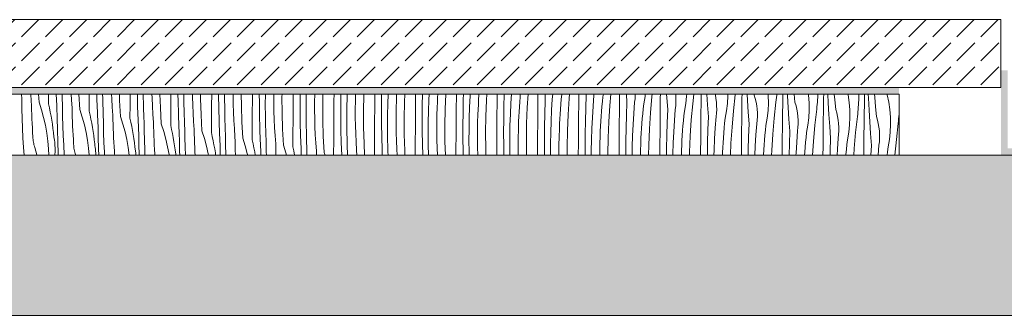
# Model space of a CAD drawing. Header units: millimetres. Extents: x -5600 to 56024, y 506 to 54141.
# Tile 5 of 48: x 16870 to 19772, y 4555 to 5429. Entities that reach past the tile are written whole.
import ezdxf

# ---------------------------------------------------------------- set-up
doc = ezdxf.new("R2010")
doc.units = ezdxf.units.MM
for name, color, linetype, lineweight in [('02', 251, 'Continuous', 15), ('2D Drafting - General2', 251, 'Continuous', 15), ('2D Drafting - General81', 251, 'Continuous', 20)]:
    doc.layers.add(name, color=color, linetype=linetype, lineweight=lineweight)

# ---------------------------------------------------------------- blocks, each defined once
blk = doc.blocks.new('*X70')
at = {"layer": '2D Drafting - General81', "linetype": 'Continuous'}
for p, q in [((-78346.6, -134735.3), (-78346.8, -134731.3)), ((-78346.4, -134740.9), (-78346.6, -134735.3)), ((-78318.1, -134751.4), (-78319.6, -134731.3)), ((-78295.3, -134755.4), (-78296.6, -134731.3)), ((-78267.5, -134760.3), (-78267.3, -134731.3)), ((-78243.3, -134764.6), (-78244.5, -134731.3)), ((-78227.4, -134734.3), (-78227.5, -134731.3)), ((-78227.2, -134739.9), (-78227.4, -134734.3)), ((-78199.8, -134748.5), (-78200.9, -134731.3)), ((-78175.2, -134776.6), (-78177.6, -134731.3)), ((-78147.1, -134742.1), (-78147.1, -134731.3)), ((-78124.6, -134747.6), (-78125.1, -134731.3)), ((-78107.6, -134744.4), (-78107.9, -134731.3)), ((-78081.2, -134745.5), (-78081.9, -134731.3)), ((-78057.7, -134750), (-78058.2, -134731.3)), ((-78027.1, -134763.3), (-78026.9, -134731.3)), ((-78004.6, -134768.8), (-78005.5, -134731.3)), ((-77988.2, -134732.5), (-77988.3, -134731.3)), ((-77987.6, -134765.6), (-77988.2, -134732.5)), ((-77962.2, -134742.6), (-77962.6, -134731.3)), ((-77937.6, -134771.2), (-77938.8, -134731.3)), ((-77906.7, -134745.1), (-77906.6, -134731.3)), ((-77885.5, -134751.8), (-77885.8, -134731.3)), ((-77868.2, -134753.7), (-77868.3, -134731.3)), ((-77842.9, -134739.6), (-77843, -134731.3)), ((-77842.2, -134763.8), (-77842.9, -134739.6)), ((-77819, -134744.5), (-77819.1, -134731.3)), ((-77786.7, -134766.3), (-77786.4, -134731.3)), ((-77766, -134734.8), (-77766, -134731.3)), ((-77765.4, -134773), (-77766, -134734.8)), ((-77748.3, -134741.8), (-77748.3, -134731.3)), ((-77723.2, -134736.6), (-77723.2, -134731.3)), ((-77722.8, -134760.8), (-77723.2, -134736.6)), ((-77698.9, -134765.7), (-77699.1, -134731.3)), ((-77666.3, -134748.1), (-77666.2, -134731.3)), ((-77645.9, -134756), (-77646, -134731.3)), ((-77628.3, -134763), (-77628.1, -134731.3)), ((-77603.1, -134733.7), (-77603.1, -134731.3)), ((-77603.1, -134757.8), (-77603.1, -134733.7)), ((-77579.1, -134739.1), (-77579, -134731.3)), ((-77578.8, -134786.9), (-77579.1, -134739.1)), ((-77546.3, -134769.3), (-77546, -134731.3)), ((-77526, -134739), (-77526, -134731.3)), ((-77525.8, -134777.2), (-77526, -134739)), ((-77508, -134751.1), (-77507.6, -134731.3)), ((-77483, -134754.8), (-77482.7, -134731.3)), ((-77459.1, -134760.2), (-77458.6, -134731.3)), ((-77425.9, -134751.1), (-77425.7, -134731.3)), ((-77406, -134760.2), (-77405.8, -134731.3)), ((-77387.9, -134772.3), (-77387.3, -134739.2)), ((-77387.3, -134739.2), (-77387, -134731.3)), ((-77362.6, -134751.9), (-77362, -134731.3)), ((-77339, -134781.4), (-77338.2, -134733.6)), ((-77338.2, -134733.6), (-77338.1, -134731.3)), ((-77305.8, -134772.3), (-77305.5, -134733)), ((-77305.5, -134733), (-77305.5, -134731.3)), ((-77285.7, -134743.2), (-77285.5, -134731.3)), ((-77267.2, -134760.4), (-77266.2, -134731.3)), ((-77241.8, -134748.9), (-77241.2, -134734.4)), ((-77241.2, -134734.4), (-77241, -134731.3)), ((-77218.1, -134754.8), (-77217.1, -134731.3)), ((-77185.4, -134754.1), (-77185.3, -134731.3)), ((-77165.6, -134764.4), (-77165, -134731.3)), ((-77146, -134748.6), (-77145.2, -134731.3)), ((-77120.4, -134741.1), (-77119.8, -134731.3)), ((-77098, -134775.9), (-77096.2, -134731.3)), ((-77065.4, -134775.3), (-77065, -134736)), ((-77065, -134736), (-77065, -134731.3)), ((-77044.9, -134747.4), (-77044.4, -134731.3)), ((-77025.9, -134769.7), (-77024.4, -134736.7)), ((-77024.4, -134736.7), (-77024, -134731.3)), ((-76999.5, -134747.8), (-76998.4, -134733.3)), ((-76998.4, -134733.3), (-76998.3, -134731.3)), ((-76976, -134749.3), (-76974.8, -134731.3)), ((-76945, -134757.1), (-76944.8, -134731.3)), ((-76924.8, -134768.6), (-76923.8, -134731.3)), ((-76904.3, -134757.9), (-76902.7, -134731.3)), ((-76877.2, -134740), (-76876.5, -134731.3)), ((-76855.9, -134770.5), (-76853.4, -134731.3)), ((-76824.9, -134778.3), (-76824.6, -134739)), ((-76824.6, -134739), (-76824.5, -134731.3)), ((-76803.7, -134751.6), (-76802.9, -134731.3)), ((-76782.2, -134746.1), (-76781.1, -134731.3)), ((-76755.9, -134746.7), (-76754.5, -134732.3)), ((-76754.5, -134732.3), (-76754.4, -134731.3)), ((-76732.8, -134744), (-76731.7, -134731.3)), ((-76704.5, -134760.1), (-76704.2, -134731.3)), ((-76683.6, -134772.8), (-76682.2, -134734.6)), ((-76682.2, -134734.6), (-76682.4, -134731.3)), ((-76662.2, -134767.3), (-76659.7, -134734.3)), ((-76659.7, -134734.3), (-76659.4, -134731.3)), ((-76634.4, -134753.5), (-76632.9, -134739)), ((-76632.9, -134739), (-76631.5, -134731.3)), ((-76612.7, -134765.1), (-76609.7, -134731.3)), ((-76584.1, -134742), (-76584, -134731.3)), ((-76562.1, -134755.8), (-76564, -134731.3)), ((-76538.4, -134744.8), (-76537.9, -134734.1)), ((-76537.9, -134734.1), (-76537.9, -134731.3)), ((-76512.8, -134760.2), (-76508.9, -134738.4)), ((-76508.9, -134738.4), (-76508.1, -134731.3)), ((-76492.6, -134786.3), (-76488.4, -134738.7)), ((-76488.4, -134738.7), (-76487.6, -134731.3)), ((-76463.8, -134742.2), (-76463.7, -134731.3)), ((-76444.7, -134742.2), (-76445.4, -134731.3)), ((-76418.5, -134733.8), (-76418.8, -134731.3)), ((-76417.8, -134744.5), (-76418.5, -134733.8)), ((-76388.8, -134759.5), (-76386.3, -134737.5)), ((-76386.3, -134737.5), (-76386, -134731.3)), ((-76368.4, -134759.8), (-76365.2, -134731.3)), ((-76343.5, -134742.5), (-76343.4, -134731.3)), ((-76324.6, -134763.3), (-76326.7, -134731.3)), ((-76301.5, -134733.8), (-76302.1, -134731.3)), ((-76299.7, -134744.4), (-76301.5, -134733.8)), ((-76266.2, -134758.7), (-76265.1, -134736.5)), ((-76265.1, -134736.5), (-76265.2, -134731.3)), ((-76248.3, -134781), (-76243, -134733.5)), ((-76243, -134733.5), (-76242.7, -134731.3)), ((-76223.2, -134742.8), (-76223, -134731.3)), ((-76206.8, -134749.7), (-76207.9, -134731.3)), ((-76186.9, -134734.2), (-76187.2, -134731.3)), ((-76183.9, -134744.5), (-76186.9, -134734.2)), ((-76145.4, -134735.5), (-76145.7, -134731.3)), ((-76145, -134757.7), (-76145.4, -134735.5)), ((-76121.4, -134741), (-76120.8, -134734.2)), ((-76120.8, -134734.2), (-76120.5, -134731.3)), ((-76102.8, -134743.1), (-76102.6, -134731.3)), ((-76088.8, -134736), (-76089, -134731.3)), ((-76086.8, -134770.8), (-76088.8, -134736)), ((-76066.9, -134755.4), (-76069.2, -134731.3)), ((-76027.1, -134734.6), (-76027.6, -134731.3)), ((-76025.3, -134756.7), (-76027.1, -134734.6)), ((-75999.7, -134741.6), (-75999.3, -134734.8)), ((-75999.3, -134734.8), (-75999.2, -134731.3)), ((-75982.4, -134743.3), (-75982.2, -134731.3)), ((-75968.7, -134757.1), (-75970, -134731.3)), ((-75949.5, -134748.1), (-75950.9, -134731.3)), ((-75910.3, -134733.8), (-75910.8, -134731.3)), ((-75907, -134755.8), (-75910.3, -134733.8)), ((-75878.9, -134731.3), (-75878.8, -134742.2)), ((-75861.9, -134743.6), (-75861.7, -134731.3)), ((-75850.4, -134743.5), (-75850.9, -134731.3)), ((-75831.8, -134740.8), (-75832.5, -134731.3)), ((-75794.8, -134733.3), (-75795.4, -134731.3)), ((-75790.2, -134755), (-75794.8, -134733.3)), ((-78346.1, -134746.4), (-78346.4, -134740.9)), ((-78345.8, -134775), (-78346.1, -134746.4)), ((-78317.8, -134764.7), (-78318.1, -134751.4)), ((-78317.5, -134778), (-78317.8, -134764.7)), ((-78295.3, -134755.4), (-78288, -134777.8)), ((-78267.5, -134760.3), (-78264.8, -134772.3)), ((-78243.1, -134769.2), (-78243.3, -134764.6)), ((-78227, -134745.4), (-78227.2, -134739.9)), ((-78226.8, -134751), (-78227, -134745.4)), ((-78226.6, -134756.5), (-78226.8, -134751)), ((-78226.3, -134762.1), (-78226.6, -134756.5)), ((-78226.1, -134767.6), (-78226.3, -134762.1)), ((-78225.7, -134796.2), (-78226.1, -134767.6)), ((-78198, -134772.6), (-78199.8, -134748.5)), ((-78147.4, -134781.5), (-78147.1, -134742.1)), ((-78123.3, -134785.7), (-78124.6, -134747.6)), ((-78107.5, -134749.9), (-78107.6, -134744.4)), ((-78107.3, -134755.5), (-78107.5, -134749.9)), ((-78107.1, -134761), (-78107.3, -134755.5)), ((-78106.9, -134766.6), (-78107.1, -134761)), ((-78106.7, -134772.1), (-78106.9, -134766.6)), ((-78079.8, -134769.6), (-78081.2, -134745.5)), ((-78055.1, -134797.7), (-78057.7, -134750)), ((-78027.3, -134802.7), (-78027.1, -134763.3)), ((-78003.2, -134806.9), (-78004.6, -134768.8)), ((-77987.4, -134771.1), (-77987.6, -134765.6)), ((-77961.2, -134766.7), (-77962.2, -134742.6)), ((-77959.7, -134790.8), (-77961.2, -134766.7)), ((-77907, -134784.5), (-77906.7, -134745.1)), ((-77884.5, -134789.9), (-77885.5, -134751.8)), ((-77867.5, -134786.7), (-77868.2, -134753.7)), ((-77841.1, -134787.9), (-77842.2, -134763.8)), ((-77817.5, -134792.3), (-77819, -134744.5)), ((-77786.9, -134805.6), (-77786.7, -134766.3)), ((-77748.1, -134774.9), (-77748.3, -134741.8)), ((-77722.1, -134784.9), (-77722.8, -134760.8)), ((-77697.5, -134813.5), (-77698.9, -134765.7)), ((-77666.6, -134787.5), (-77666.3, -134748.1)), ((-77645.3, -134794.1), (-77645.9, -134756)), ((-77628, -134796), (-77628.3, -134763)), ((-77602.8, -134782), (-77603.1, -134757.8)), ((-77508.2, -134784.2), (-77508, -134751.1)), ((-77483.1, -134779), (-77483, -134754.8)), ((-77458.8, -134808.1), (-77459.1, -134760.2)), ((-77426.2, -134790.5), (-77425.9, -134751.1)), ((-77405.8, -134798.3), (-77406, -134760.2)), ((-77363, -134776), (-77362.6, -134751.9)), ((-77285.9, -134781.3), (-77285.7, -134743.2)), ((-77267.9, -134793.5), (-77267.2, -134760.4)), ((-77242.5, -134773), (-77241.8, -134748.9)), ((-77218.9, -134802.6), (-77218.1, -134754.8)), ((-77185.8, -134793.5), (-77185.4, -134754.1)), ((-77165.8, -134802.5), (-77165.6, -134764.4)), ((-77147.1, -134781.6), (-77146, -134748.6)), ((-77121.7, -134770.1), (-77121.1, -134755.6)), ((-77121.1, -134755.6), (-77120.4, -134741.1)), ((-77045.5, -134785.5), (-77044.9, -134747.4)), ((-77001.1, -134776.7), (-77000.3, -134762.3)), ((-77000.3, -134762.3), (-76999.5, -134747.8)), ((-76978, -134797.1), (-76976, -134749.3)), ((-76945.3, -134796.5), (-76945, -134757.1)), ((-76925.4, -134806.7), (-76924.8, -134768.6)), ((-76905.9, -134790.9), (-76904.3, -134757.9)), ((-76879.4, -134768.9), (-76878.4, -134754.5)), ((-76878.4, -134754.5), (-76877.2, -134740)), ((-76804.7, -134789.7), (-76803.7, -134751.6)), ((-76784.2, -134779.1), (-76782.2, -134746.1)), ((-76758.3, -134775.6), (-76757.2, -134761.2)), ((-76757.2, -134761.2), (-76755.9, -134746.7)), ((-76735.9, -134791.7), (-76732.8, -134744)), ((-76704.8, -134799.5), (-76704.5, -134760.1)), ((-76664.2, -134800.2), (-76662.2, -134767.3)), ((-76637.1, -134782.3), (-76635.8, -134767.9)), ((-76635.8, -134767.9), (-76634.4, -134753.5)), ((-76615.8, -134812.8), (-76612.7, -134765.1)), ((-76584.4, -134781.3), (-76584.1, -134742)), ((-76563.6, -134793.9), (-76562.1, -134755.8)), ((-76542.1, -134788.4), (-76539.6, -134755.5)), ((-76539.6, -134755.5), (-76538.4, -134744.8)), ((-76514.4, -134774.6), (-76512.8, -134760.2)), ((-76464.4, -134802.5), (-76464, -134763.1)), ((-76464, -134763.1), (-76463.8, -134742.2)), ((-76442.1, -134777), (-76444.7, -134742.2)), ((-76419.6, -134776.6), (-76418.4, -134766)), ((-76418.4, -134766), (-76417.8, -134755.3)), ((-76417.8, -134755.3), (-76417.8, -134744.5)), ((-76392.8, -134781.4), (-76388.8, -134759.5)), ((-76372.6, -134807.5), (-76368.4, -134759.8)), ((-76343.9, -134784.3), (-76343.7, -134763.4)), ((-76343.7, -134763.4), (-76343.5, -134742.5)), ((-76322, -134798.1), (-76324.6, -134763.3)), ((-76298.4, -134755), (-76299.7, -134744.4)), ((-76297.8, -134765.7), (-76298.4, -134755)), ((-76297.7, -134776.4), (-76297.8, -134765.7)), ((-76268.8, -134780.7), (-76266.2, -134758.7)), ((-76223.7, -134784.6), (-76223.4, -134763.7)), ((-76223.4, -134763.7), (-76223.2, -134742.8)), ((-76204.5, -134784.5), (-76206.8, -134749.7)), ((-76181.4, -134755), (-76183.9, -134744.5)), ((-76179.6, -134765.5), (-76181.4, -134755)), ((-76178.3, -134776.2), (-76179.6, -134765.5)), ((-76146.1, -134779.9), (-76145, -134757.7)), ((-76128.2, -134802.2), (-76122.9, -134754.7)), ((-76122.9, -134754.7), (-76122.1, -134747.8)), ((-76122.1, -134747.8), (-76121.4, -134741)), ((-76103.4, -134784.8), (-76103.1, -134764)), ((-76103.1, -134764), (-76102.8, -134743.1)), ((-76063.8, -134765.7), (-76066.9, -134755.4)), ((-76061.4, -134776.1), (-76063.8, -134765.7)), ((-76025, -134778.9), (-76025.3, -134756.7)), ((-76002, -134769), (-76001.3, -134762.2)), ((-76001.3, -134762.2), (-76000.7, -134755.3)), ((-76000.7, -134755.3), (-76000.2, -134748.5)), ((-76000.2, -134748.5), (-75999.7, -134741.6)), ((-75983, -134785.1), (-75982.7, -134764.2)), ((-75982.7, -134764.2), (-75982.4, -134743.3)), ((-75966.7, -134792), (-75968.7, -134757.1)), ((-75946.8, -134776.6), (-75949.5, -134748.1)), ((-75905.3, -134777.9), (-75907, -134755.8)), ((-75880.1, -134769.7), (-75879.6, -134762.8)), ((-75879.6, -134762.8), (-75879.3, -134755.9)), ((-75879.3, -134755.9), (-75879, -134749.1)), ((-75879, -134749.1), (-75878.8, -134742.2)), ((-75862.6, -134785.4), (-75862.3, -134764.5)), ((-75862.3, -134764.5), (-75861.9, -134743.6)), ((-75848.6, -134778.3), (-75850.4, -134743.5)), ((-75829.4, -134769.3), (-75831.8, -134740.8)), ((-75787, -134776.9), (-75790.2, -134755)), ((-78345.1, -134803.6), (-78345.8, -134775)), ((-78317, -134791.3), (-78317.5, -134778)), ((-78316.5, -134804.6), (-78317, -134791.3)), ((-78288, -134777.8), (-78281.8, -134800.5)), ((-78264.8, -134772.3), (-78262.2, -134784.3)), ((-78262.2, -134784.3), (-78259.9, -134796.3)), ((-78259.9, -134796.3), (-78257.8, -134808.4)), ((-78242.9, -134773.9), (-78243.1, -134769.2)), ((-78242.7, -134778.6), (-78242.9, -134773.9)), ((-78242.5, -134783.3), (-78242.7, -134778.6)), ((-78242.3, -134787.9), (-78242.5, -134783.3)), ((-78242.1, -134792.6), (-78242.3, -134787.9)), ((-78241.8, -134797.3), (-78242.1, -134792.6)), ((-78241.6, -134802), (-78241.8, -134797.3)), ((-78225, -134824.8), (-78225.7, -134796.2)), ((-78197.8, -134785.9), (-78198, -134772.6)), ((-78197.4, -134799.2), (-78197.8, -134785.9)), ((-78175.2, -134776.6), (-78168, -134799)), ((-78147.4, -134781.5), (-78144.7, -134793.4)), ((-78144.7, -134793.4), (-78142.2, -134805.5)), ((-78123.1, -134790.4), (-78123.3, -134785.7)), ((-78122.9, -134795.1), (-78123.1, -134790.4)), ((-78122.6, -134799.8), (-78122.9, -134795.1)), ((-78106.5, -134777.7), (-78106.7, -134772.1)), ((-78106.2, -134783.2), (-78106.5, -134777.7)), ((-78106, -134788.8), (-78106.2, -134783.2)), ((-78105.7, -134817.4), (-78106, -134788.8)), ((-78078, -134793.7), (-78079.8, -134769.6)), ((-78077.7, -134807), (-78078, -134793.7)), ((-78055.1, -134797.7), (-78047.9, -134820.1)), ((-77987.2, -134776.7), (-77987.4, -134771.1)), ((-77987, -134782.2), (-77987.2, -134776.7)), ((-77986.8, -134787.8), (-77987, -134782.2)), ((-77986.6, -134793.3), (-77986.8, -134787.8)), ((-77986.4, -134798.9), (-77986.6, -134793.3)), ((-77957.9, -134814.9), (-77959.7, -134790.8)), ((-77935.1, -134818.9), (-77937.6, -134771.2)), ((-77907.3, -134823.8), (-77907, -134784.5)), ((-77883.1, -134828.1), (-77884.5, -134789.9)), ((-77867.3, -134792.3), (-77867.5, -134786.7)), ((-77867.2, -134797.8), (-77867.3, -134792.3)), ((-77867, -134803.4), (-77867.2, -134797.8)), ((-77839.6, -134812), (-77841.1, -134787.9)), ((-77815, -134840.1), (-77817.5, -134792.3)), ((-77764.4, -134811.1), (-77765.4, -134773)), ((-77747.4, -134807.9), (-77748.1, -134774.9)), ((-77721, -134809.1), (-77722.1, -134784.9)), ((-77666.9, -134826.8), (-77666.6, -134787.5)), ((-77644.4, -134832.3), (-77645.3, -134794.1)), ((-77627.4, -134829.1), (-77628, -134796)), ((-77602, -134806.1), (-77602.8, -134782)), ((-77577.4, -134834.7), (-77578.8, -134786.9)), ((-77546.5, -134808.6), (-77546.3, -134769.3)), ((-77525.3, -134815.3), (-77525.8, -134777.2)), ((-77508, -134817.2), (-77508.2, -134784.2)), ((-77482.7, -134803.1), (-77483.1, -134779)), ((-77426.5, -134829.8), (-77426.2, -134790.5)), ((-77388.1, -134805.3), (-77387.9, -134772.3)), ((-77363, -134800.2), (-77363, -134776)), ((-77338.7, -134829.2), (-77339, -134781.4)), ((-77306.1, -134811.6), (-77305.8, -134772.3)), ((-77285.7, -134819.5), (-77285.9, -134781.3)), ((-77268.1, -134826.5), (-77267.9, -134793.5)), ((-77242.9, -134797.2), (-77242.5, -134773)), ((-77242.9, -134821.3), (-77242.9, -134797.2)), ((-77186, -134832.8), (-77185.8, -134793.5)), ((-77147.8, -134814.6), (-77147.1, -134781.6)), ((-77122.8, -134818.4), (-77122.5, -134794.2)), ((-77122.5, -134794.2), (-77121.7, -134770.1)), ((-77098.9, -134823.8), (-77098, -134775.9)), ((-77065.7, -134814.6), (-77065.4, -134775.3)), ((-77045.7, -134823.7), (-77045.5, -134785.5)), ((-77027.1, -134802.8), (-77025.9, -134769.7)), ((-77002.4, -134815.4), (-77001.7, -134791.2)), ((-77001.7, -134791.2), (-77001.1, -134776.7)), ((-76978.8, -134844.9), (-76978, -134797.1)), ((-76945.6, -134835.8), (-76945.3, -134796.5)), ((-76907, -134823.9), (-76905.9, -134790.9)), ((-76881, -134797.9), (-76880.3, -134783.4)), ((-76880.3, -134783.4), (-76879.4, -134768.9)), ((-76857.9, -134818.3), (-76855.9, -134770.5)), ((-76825.2, -134817.6), (-76824.9, -134778.3)), ((-76805.4, -134827.9), (-76804.7, -134789.7)), ((-76785.8, -134812.1), (-76784.2, -134779.1)), ((-76760.2, -134804.6), (-76759.3, -134790.1)), ((-76759.3, -134790.1), (-76758.3, -134775.6)), ((-76737.8, -134839.5), (-76735.9, -134791.7)), ((-76684.7, -134810.9), (-76683.6, -134772.8)), ((-76639.2, -134811.3), (-76638.2, -134796.8)), ((-76638.2, -134796.8), (-76637.1, -134782.3)), ((-76584.8, -134820.6), (-76584.4, -134781.3)), ((-76564.6, -134832.1), (-76563.6, -134793.9)), ((-76544.1, -134821.4), (-76542.1, -134788.4)), ((-76517, -134803.5), (-76515.8, -134789.1)), ((-76515.8, -134789.1), (-76514.4, -134774.6)), ((-76495.7, -134834), (-76492.6, -134786.3)), ((-76443.5, -134815.1), (-76442.1, -134777)), ((-76422, -134809.6), (-76419.6, -134776.6)), ((-76395.7, -134810.2), (-76394.3, -134795.8)), ((-76394.3, -134795.8), (-76392.8, -134781.4)), ((-76344.3, -134823.6), (-76343.9, -134784.3)), ((-76302, -134830.8), (-76299.5, -134797.8)), ((-76299.5, -134797.8), (-76298.3, -134787.2)), ((-76298.3, -134787.2), (-76297.7, -134776.4)), ((-76272.7, -134802.5), (-76268.8, -134780.7)), ((-76252.5, -134828.6), (-76248.3, -134781)), ((-76223.9, -134805.5), (-76223.7, -134784.6)), ((-76201.9, -134819.3), (-76204.5, -134784.5)), ((-76177.7, -134786.9), (-76178.3, -134776.2)), ((-76178.2, -134808.3), (-76177.7, -134797.6)), ((-76177.7, -134797.6), (-76177.7, -134786.9)), ((-76148.7, -134801.9), (-76146.1, -134779.9)), ((-76103.6, -134805.7), (-76103.4, -134784.8)), ((-76084.5, -134805.7), (-76086.8, -134770.8)), ((-76059.5, -134786.7), (-76061.4, -134776.1)), ((-76058.3, -134797.4), (-76059.5, -134786.7)), ((-76057.6, -134808.1), (-76058.3, -134797.4)), ((-76026.1, -134801), (-76025, -134778.9)), ((-76008.2, -134823.4), (-76002.8, -134775.8)), ((-76002.8, -134775.8), (-76002, -134769)), ((-75983.3, -134806), (-75983, -134785.1)), ((-75964.4, -134826.8), (-75966.7, -134792)), ((-75943.8, -134786.9), (-75946.8, -134776.6)), ((-75941.3, -134797.3), (-75943.8, -134786.9)), ((-75939.5, -134807.9), (-75941.3, -134797.3)), ((-75904.9, -134800), (-75905.3, -134777.9)), ((-75888.1, -134844.5), (-75882.8, -134797)), ((-75882.8, -134797), (-75882, -134790.2)), ((-75882, -134790.2), (-75881.3, -134783.3)), ((-75881.3, -134783.3), (-75880.6, -134776.5)), ((-75880.6, -134776.5), (-75880.1, -134769.7)), ((-75863, -134806.3), (-75862.6, -134785.4)), ((-75846.6, -134813.2), (-75848.6, -134778.3)), ((-75826.7, -134797.8), (-75829.4, -134769.3)), ((-75823.7, -134808), (-75826.7, -134797.8)), ((-75785.2, -134799), (-75787, -134776.9)), ((-75761.2, -134804.5), (-75760.6, -134797.7)), ((-75760.6, -134797.7), (-75760, -134790.8)), ((-75760, -134790.8), (-75759.7, -134786.6)), ((-78344.1, -134832.1), (-78345.1, -134803.6)), ((-78315.8, -134817.9), (-78316.5, -134804.6)), ((-78315.1, -134831.2), (-78315.8, -134817.9)), ((-78281.8, -134800.5), (-78276.6, -134823.4)), ((-78276.6, -134823.4), (-78272.4, -134846.5)), ((-78257.8, -134808.4), (-78255.9, -134820.5)), ((-78255.9, -134820.5), (-78254.2, -134832.7)), ((-78241, -134836.9), (-78241.6, -134802)), ((-78224, -134853.3), (-78225, -134824.8)), ((-78196.9, -134812.5), (-78197.4, -134799.2)), ((-78196.4, -134825.8), (-78196.9, -134812.5)), ((-78195.8, -134839.1), (-78196.4, -134825.8)), ((-78168, -134799), (-78161.8, -134821.6)), ((-78161.8, -134821.6), (-78156.5, -134844.6)), ((-78142.2, -134805.5), (-78139.9, -134817.5)), ((-78139.9, -134817.5), (-78137.7, -134829.6)), ((-78122.4, -134804.4), (-78122.6, -134799.8)), ((-78122.2, -134809.1), (-78122.4, -134804.4)), ((-78122, -134813.8), (-78122.2, -134809.1)), ((-78121.8, -134818.5), (-78122, -134813.8)), ((-78121.5, -134823.1), (-78121.8, -134818.5)), ((-78120.9, -134858), (-78121.5, -134823.1)), ((-78105, -134845.9), (-78105.7, -134817.4)), ((-78077.3, -134820.4), (-78077.7, -134807)), ((-78076.9, -134833.7), (-78077.3, -134820.4)), ((-78047.9, -134820.1), (-78041.7, -134842.8)), ((-78027.3, -134802.7), (-78024.6, -134814.6)), ((-78024.6, -134814.6), (-78022.1, -134826.6)), ((-78022.1, -134826.6), (-78019.8, -134838.7)), ((-78003, -134811.6), (-78003.2, -134806.9)), ((-78002.8, -134816.3), (-78003, -134811.6)), ((-78002.6, -134820.9), (-78002.8, -134816.3)), ((-78002.4, -134825.6), (-78002.6, -134820.9)), ((-78002.1, -134830.3), (-78002.4, -134825.6)), ((-77986.2, -134804.4), (-77986.4, -134798.9)), ((-77985.9, -134810), (-77986.2, -134804.4)), ((-77985.6, -134838.5), (-77985.9, -134810)), ((-77957.6, -134828.2), (-77957.9, -134814.9)), ((-77935.1, -134818.9), (-77927.8, -134841.3)), ((-77907.3, -134823.8), (-77904.6, -134835.8)), ((-77866.8, -134808.9), (-77867, -134803.4)), ((-77866.6, -134814.5), (-77866.8, -134808.9)), ((-77866.3, -134820), (-77866.6, -134814.5)), ((-77866.1, -134825.6), (-77866.3, -134820)), ((-77865.9, -134831.1), (-77866.1, -134825.6)), ((-77837.8, -134836.1), (-77839.6, -134812)), ((-77787.2, -134845), (-77786.9, -134805.6)), ((-77763.1, -134849.3), (-77764.4, -134811.1)), ((-77747.3, -134813.5), (-77747.4, -134807.9)), ((-77747.1, -134819), (-77747.3, -134813.5)), ((-77746.9, -134824.6), (-77747.1, -134819)), ((-77746.7, -134830.1), (-77746.9, -134824.6)), ((-77719.6, -134833.2), (-77721, -134809.1)), ((-77694.9, -134861.3), (-77697.5, -134813.5)), ((-77667.1, -134866.2), (-77666.9, -134826.8)), ((-77601, -134830.2), (-77602, -134806.1)), ((-77546.8, -134848), (-77546.5, -134808.6)), ((-77524.3, -134853.5), (-77525.3, -134815.3)), ((-77507.3, -134850.2), (-77508, -134817.2)), ((-77482, -134827.3), (-77482.7, -134803.1)), ((-77457.3, -134855.9), (-77458.8, -134808.1)), ((-77405.2, -134836.5), (-77405.8, -134798.3)), ((-77387.9, -134838.4), (-77388.1, -134805.3)), ((-77362.6, -134824.3), (-77363, -134800.2)), ((-77361.9, -134848.4), (-77362.6, -134824.3)), ((-77306.4, -134851), (-77306.1, -134811.6)), ((-77285.1, -134857.7), (-77285.7, -134819.5)), ((-77267.8, -134859.6), (-77268.1, -134826.5)), ((-77242.6, -134845.5), (-77242.9, -134821.3)), ((-77218.6, -134850.4), (-77218.9, -134802.6)), ((-77165.6, -134840.7), (-77165.8, -134802.5)), ((-77148, -134847.7), (-77147.8, -134814.6)), ((-77122.8, -134842.5), (-77122.8, -134818.4)), ((-77098.6, -134871.6), (-77098.9, -134823.8)), ((-77066, -134854), (-77065.7, -134814.6)), ((-77045.6, -134861.8), (-77045.7, -134823.7)), ((-77027.7, -134835.8), (-77027.1, -134802.8)), ((-77002.8, -134839.5), (-77002.4, -134815.4)), ((-76925.7, -134844.9), (-76925.4, -134806.7)), ((-76907.7, -134857), (-76907, -134823.9)), ((-76882.3, -134836.5), (-76881.6, -134812.4)), ((-76881.6, -134812.4), (-76881, -134797.9)), ((-76858.7, -134866.1), (-76857.9, -134818.3)), ((-76825.5, -134857), (-76825.2, -134817.6)), ((-76786.9, -134845.1), (-76785.8, -134812.1)), ((-76761.5, -134833.6), (-76760.9, -134819.1)), ((-76760.9, -134819.1), (-76760.2, -134804.6)), ((-76705.2, -134838.8), (-76704.8, -134799.5)), ((-76685.3, -134849), (-76684.7, -134810.9)), ((-76665.7, -134833.2), (-76664.2, -134800.2)), ((-76640.9, -134840.3), (-76640.1, -134825.8)), ((-76640.1, -134825.8), (-76639.2, -134811.3)), ((-76617.8, -134860.6), (-76615.8, -134812.8)), ((-76585.1, -134860), (-76584.8, -134820.6)), ((-76545.7, -134854.4), (-76544.1, -134821.4)), ((-76519.2, -134832.5), (-76518.2, -134818)), ((-76518.2, -134818), (-76517, -134803.5)), ((-76464.7, -134841.8), (-76464.4, -134802.5)), ((-76444.5, -134853.2), (-76443.5, -134815.1)), ((-76424, -134842.6), (-76422, -134809.6)), ((-76398.1, -134839.2), (-76397, -134824.7)), ((-76397, -134824.7), (-76395.7, -134810.2)), ((-76375.7, -134855.2), (-76372.6, -134807.5)), ((-76344.6, -134863), (-76344.3, -134823.6)), ((-76323.4, -134836.3), (-76322, -134798.1)), ((-76275.6, -134831.4), (-76274.2, -134817)), ((-76274.2, -134817), (-76272.7, -134802.5)), ((-76224.2, -134844.8), (-76223.9, -134805.5)), ((-76203.4, -134857.4), (-76201.9, -134819.3)), ((-76181.9, -134851.9), (-76179.4, -134819)), ((-76179.4, -134819), (-76178.2, -134808.3)), ((-76154.2, -134838.1), (-76152.6, -134823.7)), ((-76152.6, -134823.7), (-76148.7, -134801.9)), ((-76132.4, -134849.8), (-76128.2, -134802.2)), ((-76104.2, -134866), (-76103.8, -134826.6)), ((-76103.8, -134826.6), (-76103.6, -134805.7)), ((-76081.9, -134840.5), (-76084.5, -134805.7)), ((-76058.2, -134829.5), (-76057.6, -134818.8)), ((-76057.6, -134818.8), (-76057.6, -134808.1)), ((-76032.6, -134844.9), (-76028.6, -134823.1)), ((-76028.6, -134823.1), (-76026.1, -134801)), ((-76012.4, -134871), (-76008.2, -134823.4)), ((-75983.7, -134847.8), (-75983.5, -134826.9)), ((-75983.5, -134826.9), (-75983.3, -134806)), ((-75961.8, -134861.7), (-75964.4, -134826.8)), ((-75938.2, -134818.5), (-75939.5, -134807.9)), ((-75937.6, -134829.2), (-75938.2, -134818.5)), ((-75908.5, -134844.2), (-75906, -134822.2)), ((-75906, -134822.2), (-75904.9, -134800)), ((-75863.2, -134827.2), (-75863, -134806.3)), ((-75844.3, -134848), (-75846.6, -134813.2)), ((-75821.2, -134818.5), (-75823.7, -134808)), ((-75819.4, -134829), (-75821.2, -134818.5)), ((-75785.9, -134843.4), (-75784.8, -134821.2)), ((-75784.8, -134821.2), (-75785.2, -134799)), ((-75768, -134865.7), (-75762.7, -134818.2)), ((-75762.7, -134818.2), (-75761.9, -134811.4)), ((-75761.9, -134811.4), (-75761.2, -134804.5)), ((-78342.7, -134860.7), (-78344.1, -134832.1)), ((-78314.3, -134844.5), (-78315.1, -134831.2)), ((-78313.3, -134857.8), (-78314.3, -134844.5)), ((-78272.4, -134846.5), (-78269.2, -134869.9)), ((-78254.2, -134832.7), (-78252.6, -134844.9)), ((-78252.6, -134844.9), (-78251.3, -134857.1)), ((-78240.1, -134871.8), (-78241, -134836.9)), ((-78222.7, -134881.9), (-78224, -134853.3)), ((-78195, -134852.4), (-78195.8, -134839.1)), ((-78194.2, -134865.7), (-78195, -134852.4)), ((-78156.5, -134844.6), (-78152.3, -134867.7)), ((-78137.7, -134829.6), (-78135.8, -134841.7)), ((-78135.8, -134841.7), (-78134.1, -134853.9)), ((-78134.1, -134853.9), (-78132.6, -134866)), ((-78104, -134874.5), (-78105, -134845.9)), ((-78076.3, -134847), (-78076.9, -134833.7)), ((-78075.7, -134860.3), (-78076.3, -134847)), ((-78041.7, -134842.8), (-78036.5, -134865.7)), ((-78019.8, -134838.7), (-78017.7, -134850.8)), ((-78017.7, -134850.8), (-78015.7, -134862.9)), ((-78001.9, -134835), (-78002.1, -134830.3)), ((-78001.7, -134839.6), (-78001.9, -134835)), ((-78001.4, -134844.3), (-78001.7, -134839.6)), ((-78000.9, -134879.2), (-78001.4, -134844.3)), ((-77984.9, -134867.1), (-77985.6, -134838.5)), ((-77957.3, -134841.5), (-77957.6, -134828.2)), ((-77956.8, -134854.8), (-77957.3, -134841.5)), ((-77956.3, -134868.1), (-77956.8, -134854.8)), ((-77927.8, -134841.3), (-77921.6, -134864)), ((-77904.6, -134835.8), (-77902, -134847.8)), ((-77902, -134847.8), (-77899.7, -134859.8)), ((-77882.9, -134832.8), (-77883.1, -134828.1)), ((-77882.7, -134837.4), (-77882.9, -134832.8)), ((-77882.5, -134842.1), (-77882.7, -134837.4)), ((-77882.3, -134846.8), (-77882.5, -134842.1)), ((-77882.1, -134851.4), (-77882.3, -134846.8)), ((-77881.8, -134856.1), (-77882.1, -134851.4)), ((-77865.5, -134859.7), (-77865.9, -134831.1)), ((-77837.6, -134849.4), (-77837.8, -134836.1)), ((-77837.2, -134862.7), (-77837.6, -134849.4)), ((-77815, -134840.1), (-77807.8, -134862.5)), ((-77787.2, -134845), (-77784.5, -134857)), ((-77762.9, -134853.9), (-77763.1, -134849.3)), ((-77762.7, -134858.6), (-77762.9, -134853.9)), ((-77746.5, -134835.7), (-77746.7, -134830.1)), ((-77746.3, -134841.2), (-77746.5, -134835.7)), ((-77746, -134846.7), (-77746.3, -134841.2)), ((-77745.8, -134852.3), (-77746, -134846.7)), ((-77745.5, -134880.9), (-77745.8, -134852.3)), ((-77717.8, -134857.2), (-77719.6, -134833.2)), ((-77643, -134870.4), (-77644.4, -134832.3)), ((-77627.2, -134834.6), (-77627.4, -134829.1)), ((-77627, -134840.2), (-77627.2, -134834.6)), ((-77626.8, -134845.7), (-77627, -134840.2)), ((-77626.6, -134851.3), (-77626.8, -134845.7)), ((-77626.4, -134856.8), (-77626.6, -134851.3)), ((-77599.5, -134854.3), (-77601, -134830.2)), ((-77597.7, -134878.4), (-77599.5, -134854.3)), ((-77574.9, -134882.4), (-77577.4, -134834.7)), ((-77547.1, -134887.3), (-77546.8, -134848)), ((-77522.9, -134891.6), (-77524.3, -134853.5)), ((-77507.1, -134855.8), (-77507.3, -134850.2)), ((-77507, -134861.3), (-77507.1, -134855.8)), ((-77480.9, -134851.4), (-77482, -134827.3)), ((-77479.4, -134875.5), (-77480.9, -134851.4)), ((-77454.8, -134903.6), (-77457.3, -134855.9)), ((-77426.7, -134869.2), (-77426.5, -134829.8)), ((-77404.2, -134874.6), (-77405.2, -134836.5)), ((-77387.2, -134871.4), (-77387.9, -134838.4)), ((-77360.8, -134872.6), (-77361.9, -134848.4)), ((-77337.3, -134877), (-77338.7, -134829.2)), ((-77306.7, -134890.3), (-77306.4, -134851)), ((-77241.8, -134869.6), (-77242.6, -134845.5)), ((-77217.2, -134898.2), (-77218.6, -134850.4)), ((-77186.3, -134872.2), (-77186, -134832.8)), ((-77165.1, -134878.8), (-77165.6, -134840.7)), ((-77147.8, -134880.7), (-77148, -134847.7)), ((-77122.5, -134866.6), (-77122.8, -134842.5)), ((-77066.3, -134893.3), (-77066, -134854)), ((-77027.9, -134868.8), (-77027.7, -134835.8)), ((-77002.8, -134863.7), (-77002.8, -134839.5)), ((-76978.5, -134892.7), (-76978.8, -134844.9)), ((-76945.9, -134875.2), (-76945.6, -134835.8)), ((-76925.5, -134883), (-76925.7, -134844.9)), ((-76882.7, -134860.7), (-76882.3, -134836.5)), ((-76805.6, -134866), (-76805.4, -134827.9)), ((-76787.6, -134878.1), (-76786.9, -134845.1)), ((-76762.3, -134857.7), (-76761.5, -134833.6)), ((-76738.7, -134887.3), (-76737.8, -134839.5)), ((-76705.5, -134878.2), (-76705.2, -134838.8)), ((-76685.5, -134887.2), (-76685.3, -134849)), ((-76666.9, -134866.3), (-76665.7, -134833.2)), ((-76642.2, -134878.9), (-76641.5, -134854.8)), ((-76641.5, -134854.8), (-76640.9, -134840.3)), ((-76565.2, -134870.2), (-76564.6, -134832.1)), ((-76546.8, -134887.4), (-76545.7, -134854.4)), ((-76520.8, -134861.4), (-76520.1, -134846.9)), ((-76520.1, -134846.9), (-76519.2, -134832.5)), ((-76497.7, -134881.8), (-76495.7, -134834)), ((-76465, -134881.2), (-76464.7, -134841.8)), ((-76445.2, -134891.4), (-76444.5, -134853.2)), ((-76425.6, -134875.6), (-76424, -134842.6)), ((-76400, -134868.1), (-76399.1, -134853.6)), ((-76399.1, -134853.6), (-76398.1, -134839.2)), ((-76377.6, -134903), (-76375.7, -134855.2)), ((-76324.5, -134874.4), (-76323.4, -134836.3)), ((-76304, -134863.8), (-76302, -134830.8)), ((-76278, -134860.3), (-76276.9, -134845.9)), ((-76276.9, -134845.9), (-76275.6, -134831.4)), ((-76255.6, -134876.4), (-76252.5, -134828.6)), ((-76224.6, -134884.2), (-76224.2, -134844.8)), ((-76183.9, -134884.9), (-76181.9, -134851.9)), ((-76156.8, -134867), (-76155.6, -134852.6)), ((-76155.6, -134852.6), (-76154.2, -134838.1)), ((-76135.5, -134897.5), (-76132.4, -134849.8)), ((-76083.3, -134878.6), (-76081.9, -134840.5)), ((-76061.8, -134873.1), (-76059.4, -134840.2)), ((-76059.4, -134840.2), (-76058.2, -134829.5)), ((-76034.1, -134859.3), (-76032.6, -134844.9)), ((-75984.1, -134887.2), (-75983.7, -134847.8)), ((-75939.3, -134861.3), (-75938.1, -134850.7)), ((-75938.1, -134850.7), (-75937.5, -134840)), ((-75937.5, -134840), (-75937.6, -134829.2)), ((-75912.5, -134866), (-75908.5, -134844.2)), ((-75892.3, -134892.2), (-75888.1, -134844.5)), ((-75863.7, -134869), (-75863.5, -134848.1)), ((-75863.5, -134848.1), (-75863.2, -134827.2)), ((-75841.7, -134882.8), (-75844.3, -134848)), ((-75818.1, -134839.7), (-75819.4, -134829)), ((-75817.5, -134850.4), (-75818.1, -134839.7)), ((-75817.5, -134861.1), (-75817.5, -134850.4)), ((-75788.5, -134865.4), (-75785.9, -134843.4)), ((-78341, -134889.2), (-78342.7, -134860.7)), ((-78313.2, -134861.8), (-78313.3, -134857.8)), ((-78312.8, -134865.7), (-78313.2, -134861.8)), ((-78312.4, -134869.6), (-78312.8, -134865.7)), ((-78311.8, -134873.5), (-78312.4, -134869.6)), ((-78311.1, -134877.4), (-78311.8, -134873.5)), ((-78310.2, -134881.3), (-78311.1, -134877.4)), ((-78309.2, -134885.1), (-78310.2, -134881.3)), ((-78269.2, -134869.9), (-78267.1, -134893.3)), ((-78250.5, -134862.4), (-78251.3, -134857.1)), ((-78249.8, -134867.7), (-78250.5, -134862.4)), ((-78249.2, -134873.1), (-78249.8, -134867.7)), ((-78248.7, -134878.4), (-78249.2, -134873.1)), ((-78248.4, -134883.8), (-78248.7, -134878.4)), ((-78248.2, -134889.2), (-78248.4, -134883.8)), ((-78239, -134906.7), (-78240.1, -134871.8)), ((-78221, -134910.4), (-78222.7, -134881.9)), ((-78193.3, -134879), (-78194.2, -134865.7)), ((-78193.1, -134882.9), (-78193.3, -134879)), ((-78192.8, -134886.9), (-78193.1, -134882.9)), ((-78152.3, -134867.7), (-78149.2, -134891)), ((-78132.6, -134866), (-78131.2, -134878.2)), ((-78130.4, -134883.5), (-78131.2, -134878.2)), ((-78129.7, -134888.9), (-78130.4, -134883.5)), ((-78120.1, -134892.9), (-78120.9, -134858)), ((-78102.6, -134903), (-78104, -134874.5)), ((-78075, -134873.6), (-78075.7, -134860.3)), ((-78074.1, -134886.9), (-78075, -134873.6)), ((-78036.5, -134865.7), (-78032.3, -134888.9)), ((-78015.7, -134862.9), (-78014, -134875)), ((-78014, -134875), (-78012.5, -134887.2)), ((-78000.1, -134911.3), (-78000.9, -134879.2)), ((-77983.9, -134895.7), (-77984.9, -134867.1)), ((-77955.6, -134881.5), (-77956.3, -134868.1)), ((-77954.9, -134894.8), (-77955.6, -134881.5)), ((-77921.6, -134864), (-77916.4, -134886.9)), ((-77899.7, -134859.8), (-77897.6, -134871.9)), ((-77897.6, -134871.9), (-77895.7, -134884.1)), ((-77895.7, -134884.1), (-77893.9, -134896.2)), ((-77881.6, -134860.8), (-77881.8, -134856.1)), ((-77881.4, -134865.5), (-77881.6, -134860.8)), ((-77880.8, -134900.4), (-77881.4, -134865.5)), ((-77864.8, -134888.3), (-77865.5, -134859.7)), ((-77836.7, -134876), (-77837.2, -134862.7)), ((-77836.2, -134889.3), (-77836.7, -134876)), ((-77807.8, -134862.5), (-77801.6, -134885.2)), ((-77784.5, -134857), (-77782, -134869)), ((-77782, -134869), (-77779.7, -134881)), ((-77779.7, -134881), (-77777.5, -134893.1)), ((-77762.4, -134863.3), (-77762.7, -134858.6)), ((-77762.2, -134867.9), (-77762.4, -134863.3)), ((-77762, -134872.6), (-77762.2, -134867.9)), ((-77761.8, -134877.3), (-77762, -134872.6)), ((-77761.5, -134882), (-77761.8, -134877.3)), ((-77761.3, -134886.6), (-77761.5, -134882)), ((-77744.8, -134909.4), (-77745.5, -134880.9)), ((-77717.5, -134870.6), (-77717.8, -134857.2)), ((-77717.1, -134883.9), (-77717.5, -134870.6)), ((-77716.7, -134897.2), (-77717.1, -134883.9)), ((-77694.9, -134861.3), (-77687.7, -134883.6)), ((-77687.7, -134883.6), (-77681.5, -134906.3)), ((-77667.1, -134866.2), (-77664.4, -134878.1)), ((-77664.4, -134878.1), (-77661.9, -134890.1)), ((-77642.8, -134875.1), (-77643, -134870.4)), ((-77642.6, -134879.8), (-77642.8, -134875.1)), ((-77642.4, -134884.4), (-77642.6, -134879.8)), ((-77642.2, -134889.1), (-77642.4, -134884.4)), ((-77626.2, -134862.4), (-77626.4, -134856.8)), ((-77626, -134867.9), (-77626.2, -134862.4)), ((-77625.7, -134873.5), (-77626, -134867.9)), ((-77625.4, -134902), (-77625.7, -134873.5)), ((-77597.4, -134891.7), (-77597.7, -134878.4)), ((-77574.9, -134882.4), (-77567.6, -134904.8)), ((-77506.8, -134866.9), (-77507, -134861.3)), ((-77506.6, -134872.4), (-77506.8, -134866.9)), ((-77506.4, -134878), (-77506.6, -134872.4)), ((-77506.1, -134883.5), (-77506.4, -134878)), ((-77505.9, -134889.1), (-77506.1, -134883.5)), ((-77477.6, -134899.6), (-77479.4, -134875.5)), ((-77427, -134908.5), (-77426.7, -134869.2)), ((-77402.9, -134911.3), (-77404.2, -134874.6)), ((-77387.1, -134877), (-77387.2, -134871.4)), ((-77386.9, -134882.5), (-77387.1, -134877)), ((-77386.7, -134888.1), (-77386.9, -134882.5)), ((-77359.4, -134896.7), (-77360.8, -134872.6)), ((-77335.4, -134911.3), (-77337.3, -134877)), ((-77284.2, -134895.8), (-77285.1, -134857.7)), ((-77267.2, -134892.6), (-77267.8, -134859.6)), ((-77240.7, -134893.7), (-77241.8, -134869.6)), ((-77186.6, -134911.3), (-77186.3, -134872.2)), ((-77164.2, -134911.3), (-77165.1, -134878.8)), ((-77147.1, -134911.3), (-77147.8, -134880.7)), ((-77121.8, -134890.8), (-77122.5, -134866.6)), ((-77097.4, -134911.3), (-77098.6, -134871.6)), ((-77045, -134900), (-77045.6, -134861.8)), ((-77027.7, -134901.9), (-77027.9, -134868.8)), ((-77002.4, -134887.8), (-77002.8, -134863.7)), ((-76946.2, -134911.3), (-76945.9, -134875.2)), ((-76925.1, -134911.3), (-76925.5, -134883)), ((-76907.9, -134890), (-76907.7, -134857)), ((-76882.7, -134884.8), (-76882.7, -134860.7)), ((-76882.4, -134909), (-76882.7, -134884.8)), ((-76858.4, -134911.3), (-76858.7, -134866.1)), ((-76825.8, -134896.3), (-76825.5, -134857)), ((-76805.4, -134904.2), (-76805.6, -134866)), ((-76787.8, -134911.2), (-76787.6, -134878.1)), ((-76762.6, -134881.9), (-76762.3, -134857.7)), ((-76762.6, -134906), (-76762.6, -134881.9)), ((-76705.7, -134911.3), (-76705.5, -134878.2)), ((-76667.5, -134899.3), (-76666.9, -134866.3)), ((-76642.6, -134903), (-76642.2, -134878.9)), ((-76618.6, -134908.4), (-76617.8, -134860.6)), ((-76585.4, -134899.3), (-76585.1, -134860)), ((-76565.5, -134908.4), (-76565.2, -134870.2)), ((-76522.1, -134900.1), (-76521.4, -134875.9)), ((-76521.4, -134875.9), (-76520.8, -134861.4)), ((-76498.2, -134911.3), (-76497.7, -134881.8)), ((-76465.3, -134911.3), (-76465, -134881.2)), ((-76426.7, -134908.6), (-76425.6, -134875.6)), ((-76401.3, -134897.1), (-76400.7, -134882.6)), ((-76400.7, -134882.6), (-76400, -134868.1)), ((-76345, -134902.3), (-76344.6, -134863)), ((-76325.1, -134911.3), (-76324.5, -134874.4)), ((-76305.5, -134896.8), (-76304, -134863.8)), ((-76279.9, -134889.3), (-76279, -134874.8)), ((-76279, -134874.8), (-76278, -134860.3)), ((-76257, -134911.3), (-76255.6, -134876.4)), ((-76224.8, -134911.3), (-76224.6, -134884.2)), ((-76204.4, -134895.6), (-76203.4, -134857.4)), ((-76185.2, -134911.3), (-76183.9, -134884.9)), ((-76159, -134896), (-76158, -134881.5)), ((-76158, -134881.5), (-76156.8, -134867)), ((-76104.5, -134905.3), (-76104.2, -134866)), ((-76084.2, -134911.3), (-76083.3, -134878.6)), ((-76063.8, -134906.1), (-76061.8, -134873.1)), ((-76036.8, -134888.2), (-76035.5, -134873.7)), ((-76035.5, -134873.7), (-76034.1, -134859.3)), ((-76015, -134911.3), (-76012.4, -134871)), ((-75963.2, -134899.8), (-75961.8, -134861.7)), ((-75941.8, -134894.3), (-75939.3, -134861.3)), ((-75915.4, -134894.9), (-75914, -134880.5)), ((-75914, -134880.5), (-75912.5, -134866)), ((-75864, -134908.3), (-75863.7, -134869)), ((-75842.8, -134911.3), (-75841.7, -134882.8)), ((-75821.4, -134911.3), (-75819.2, -134882.5)), ((-75819.2, -134882.5), (-75818, -134871.8)), ((-75818, -134871.8), (-75817.5, -134861.1)), ((-75792.4, -134887.2), (-75788.5, -134865.4)), ((-75772.1, -134911.3), (-75768, -134865.7)), ((-78339.5, -134911.3), (-78341, -134889.2)), ((-78308.1, -134888.9), (-78309.2, -134885.1)), ((-78302, -134910.2), (-78308.1, -134888.9)), ((-78301.8, -134911.3), (-78302, -134910.2)), ((-78267.1, -134893.3), (-78266.3, -134911.3)), ((-78248.5, -134911.3), (-78248.2, -134899.9)), ((-78248.2, -134894.5), (-78248.2, -134889.2)), ((-78248.2, -134899.9), (-78248.2, -134894.5)), ((-78238.8, -134911.3), (-78239, -134906.7)), ((-78220.9, -134911.3), (-78221, -134910.4)), ((-78192.3, -134890.8), (-78192.8, -134886.9)), ((-78191.7, -134894.7), (-78192.3, -134890.8)), ((-78191, -134898.6), (-78191.7, -134894.7)), ((-78190.1, -134902.4), (-78191, -134898.6)), ((-78189.1, -134906.3), (-78190.1, -134902.4)), ((-78188, -134910), (-78189.1, -134906.3)), ((-78187.6, -134911.3), (-78188, -134910)), ((-78149.2, -134891), (-78147.3, -134911.3)), ((-78129.1, -134894.2), (-78129.7, -134888.9)), ((-78128.7, -134899.6), (-78129.1, -134894.2)), ((-78128.4, -134905), (-78128.7, -134899.6)), ((-78128.2, -134910.3), (-78128.4, -134905)), ((-78128.1, -134911.3), (-78128.2, -134910.3)), ((-78119.4, -134911.3), (-78120.1, -134892.9)), ((-78102.1, -134911.3), (-78102.6, -134903)), ((-78073.2, -134900.2), (-78074.1, -134886.9)), ((-78073, -134904.1), (-78073.2, -134900.2)), ((-78072.7, -134908), (-78073, -134904.1)), ((-78072.3, -134911.3), (-78072.7, -134908)), ((-78032.3, -134888.9), (-78029.2, -134911.3)), ((-78012.5, -134887.2), (-78011.2, -134899.4)), ((-78010.3, -134904.7), (-78011.2, -134899.4)), ((-78009.6, -134910.1), (-78010.3, -134904.7)), ((-78009.5, -134911.3), (-78009.6, -134910.1)), ((-77983.1, -134911.3), (-77983.9, -134895.7)), ((-77954.1, -134908), (-77954.9, -134894.8)), ((-77953.8, -134911.3), (-77954.1, -134908)), ((-77916.4, -134886.9), (-77912.2, -134910.1)), ((-77912.2, -134910.1), (-77912, -134911.3)), ((-77893.9, -134896.2), (-77892.4, -134908.4)), ((-77892.4, -134908.4), (-77892.1, -134911.3)), ((-77880.5, -134911.3), (-77880.8, -134900.4)), ((-77864, -134911.3), (-77864.8, -134888.3)), ((-77835.6, -134902.6), (-77836.2, -134889.3)), ((-77835.1, -134911.3), (-77835.6, -134902.6)), ((-77801.6, -134885.2), (-77796.3, -134908.1)), ((-77796.3, -134908.1), (-77795.8, -134911.3)), ((-77777.5, -134893.1), (-77775.6, -134905.2)), ((-77775.6, -134905.2), (-77774.7, -134911.3)), ((-77760.9, -134911.3), (-77761.3, -134886.6)), ((-77744.7, -134911.3), (-77744.8, -134909.4)), ((-77716.1, -134910.5), (-77716.7, -134897.2)), ((-77716.1, -134911.3), (-77716.1, -134910.5)), ((-77681.5, -134906.3), (-77680.3, -134911.3)), ((-77661.9, -134890.1), (-77659.6, -134902.2)), ((-77659.6, -134902.2), (-77658, -134911.3)), ((-77641.9, -134893.8), (-77642.2, -134889.1)), ((-77641.7, -134898.5), (-77641.9, -134893.8)), ((-77641.5, -134903.1), (-77641.7, -134898.5)), ((-77641.2, -134907.8), (-77641.5, -134903.1)), ((-77641.2, -134911.3), (-77641.2, -134907.8)), ((-77625.2, -134911.3), (-77625.4, -134902)), ((-77597.1, -134905), (-77597.4, -134891.7)), ((-77596.9, -134911.3), (-77597.1, -134905)), ((-77567.6, -134904.8), (-77565.9, -134911.3)), ((-77547.1, -134887.3), (-77544.4, -134899.3)), ((-77544.4, -134899.3), (-77541.8, -134911.3)), ((-77522.7, -134896.3), (-77522.9, -134891.6)), ((-77522.5, -134900.9), (-77522.7, -134896.3)), ((-77522.3, -134905.6), (-77522.5, -134900.9)), ((-77522.1, -134910.3), (-77522.3, -134905.6)), ((-77522, -134911.3), (-77522.1, -134910.3)), ((-77505.7, -134894.6), (-77505.9, -134889.1)), ((-77505.5, -134911.3), (-77505.7, -134894.6)), ((-77477.4, -134911.3), (-77477.6, -134899.6)), ((-77454.8, -134903.6), (-77452.3, -134911.3)), ((-77427, -134908.5), (-77426.4, -134911.3)), ((-77386.5, -134893.6), (-77386.7, -134888.1)), ((-77386.3, -134899.2), (-77386.5, -134893.6)), ((-77386.1, -134904.7), (-77386.3, -134899.2)), ((-77385.8, -134910.3), (-77386.1, -134904.7)), ((-77385.8, -134911.3), (-77385.8, -134910.3)), ((-77358.3, -134911.3), (-77359.4, -134896.7)), ((-77306.8, -134911.3), (-77306.7, -134890.3)), ((-77283.6, -134911.3), (-77284.2, -134895.8)), ((-77267, -134898.1), (-77267.2, -134892.6)), ((-77266.8, -134903.7), (-77267, -134898.1)), ((-77266.6, -134909.2), (-77266.8, -134903.7)), ((-77266.6, -134911.3), (-77266.6, -134909.2)), ((-77239.7, -134911.3), (-77240.7, -134893.7)), ((-77216.5, -134911.3), (-77217.2, -134898.2)), ((-77120.8, -134911.3), (-77121.8, -134890.8)), ((-77066.4, -134911.3), (-77066.3, -134893.3)), ((-77044.7, -134911.3), (-77045, -134900)), ((-77027.5, -134911.3), (-77027.7, -134901.9)), ((-77001.7, -134911.3), (-77002.4, -134887.8)), ((-76977.9, -134911.3), (-76978.5, -134892.7)), ((-76907.7, -134911.3), (-76907.9, -134890)), ((-76882.3, -134911.3), (-76882.4, -134909)), ((-76826, -134911.3), (-76825.8, -134896.3)), ((-76805.3, -134911.3), (-76805.4, -134904.2)), ((-76787.8, -134911.3), (-76787.8, -134911.2)), ((-76762.6, -134911.3), (-76762.6, -134906)), ((-76738.5, -134911.3), (-76738.7, -134887.3)), ((-76685.4, -134911.3), (-76685.5, -134887.2)), ((-76667.6, -134911.3), (-76667.5, -134899.3)), ((-76642.6, -134911.3), (-76642.6, -134903)), ((-76618.6, -134911.3), (-76618.6, -134908.4)), ((-76585.5, -134911.3), (-76585.4, -134899.3)), ((-76565.5, -134911.3), (-76565.5, -134908.4)), ((-76547.3, -134911.3), (-76546.8, -134887.4)), ((-76522.3, -134911.3), (-76522.1, -134900.1)), ((-76445.3, -134911.3), (-76445.2, -134891.4)), ((-76426.8, -134911.3), (-76426.7, -134908.6)), ((-76401.8, -134911.3), (-76401.3, -134897.1)), ((-76377.8, -134911.3), (-76377.6, -134903)), ((-76345, -134911.3), (-76345, -134902.3)), ((-76306, -134911.3), (-76305.5, -134896.8)), ((-76281, -134911.3), (-76280.7, -134903.8)), ((-76280.7, -134903.8), (-76279.9, -134889.3)), ((-76204.7, -134911.3), (-76204.4, -134895.6)), ((-76159.9, -134910.5), (-76159, -134896)), ((-76159.9, -134911.3), (-76159.9, -134910.5)), ((-76136.1, -134911.3), (-76135.5, -134897.5)), ((-76104.6, -134911.3), (-76104.5, -134905.3)), ((-76064.1, -134911.3), (-76063.8, -134906.1)), ((-76038.5, -134911.3), (-76037.9, -134902.7)), ((-76037.9, -134902.7), (-76036.8, -134888.2)), ((-75984.3, -134911.3), (-75984.1, -134887.2)), ((-75963.5, -134911.3), (-75963.2, -134899.8)), ((-75942.8, -134911.3), (-75941.8, -134894.3)), ((-75916.9, -134911.3), (-75916.7, -134909.4)), ((-75916.7, -134909.4), (-75915.4, -134894.9)), ((-75893.5, -134911.3), (-75892.3, -134892.2)), ((-75864.1, -134911.3), (-75864, -134908.3)), ((-75794.9, -134911.3), (-75794, -134901.6)), ((-75794, -134901.6), (-75792.4, -134887.2))]:
    blk.add_line(p, q, dxfattribs=at)
blk = doc.blocks.new('Wype_nienie_121')
at = {"layer": '2D Drafting - General2', "linetype": 'Continuous'}
for p, q in [((-75759.7, -134731.3), (-80946.2, -134731.3)), ((-75759.7, -134911.3), (-75759.7, -134731.3)), ((-80946.2, -134911.3), (-75759.7, -134911.3))]:
    blk.add_line(p, q, dxfattribs=at)
at = {"layer": '2D Drafting - General81', "linetype": 'Continuous'}
blk.add_blockref('*X70', (0, 0), dxfattribs=at)

msp = doc.modelspace()

# ---------------------------------------------------------------- hatches: boundary and pattern name
at = {"layer": '02', "linetype": 'Continuous'}
msp.add_hatch(color=256, dxfattribs=at).paths.add_polyline_path([(19782.27, 5279.02), (19762.27, 5279.02), (19762.27, 5029.02), (19854.57, 5029.02), (19854.57, 5049.02), (19782.27, 5049.02)], flags=0)
at = {"layer": '2D Drafting - General81', "linetype": 'Continuous'}
h = msp.add_hatch(dxfattribs=at)
h.set_pattern_fill('BETON', color=256, style=0, pattern_type=2)
h.set_pattern_definition([(45, (95222.02, 139940.33), (-70.71068, 70.71068), [75, -25]), (45, (95222.02, 140011.04), (-70.71068, 70.71068), [75, -25])])
h.paths.add_polyline_path([(19762.27, 5429.02), (13975.78, 5429.02), (13975.78, 5259.02), (13975.78, 5229.02), (19762.27, 5229.02)])
msp.add_hatch(color=256, dxfattribs=at).paths.add_polyline_path([(14275.78, 5209.02), (19462.27, 5209.02), (19462.27, 5229.02), (14275.78, 5229.02)], flags=0)
h = msp.add_hatch(dxfattribs=at)
h.set_pattern_fill('SOLID___DASHED', color=256, style=0, pattern_type=2)
h.set_pattern_definition([(45, (95222.02, 139940.33), (-70.71068, 70.71068), []), (45, (95186.66, 139975.69), (-70.71068, 70.71068), [75, -25])])
h.paths.add_polyline_path([(48488.23, 4555.45), (48488.23, 5029.02), (3122.03, 5029.02), (3122.03, 4555.45)])

# ---------------------------------------------------------------- linework, layer by layer
at = {"layer": '2D Drafting - General2', "linetype": 'Continuous', "flags": 128}
for points in [[(19762.27, 5429.02), (13975.78, 5429.02), (13975.78, 5259.02), (13975.78, 5229.02), (19762.27, 5229.02)], [(48488.23, 5029.02), (3122.03, 5029.02), (3122.03, 4555.45), (48488.23, 4555.45)]]:
    msp.add_lwpolyline(points, close=True, dxfattribs=at)

# ---------------------------------------------------------------- block references
at = {"layer": '2D Drafting - General81', "linetype": 'Continuous'}
msp.add_blockref('Wype_nienie_121', (95222.02, 139940.33), dxfattribs=at)

doc.saveas('drawing.dxf')
